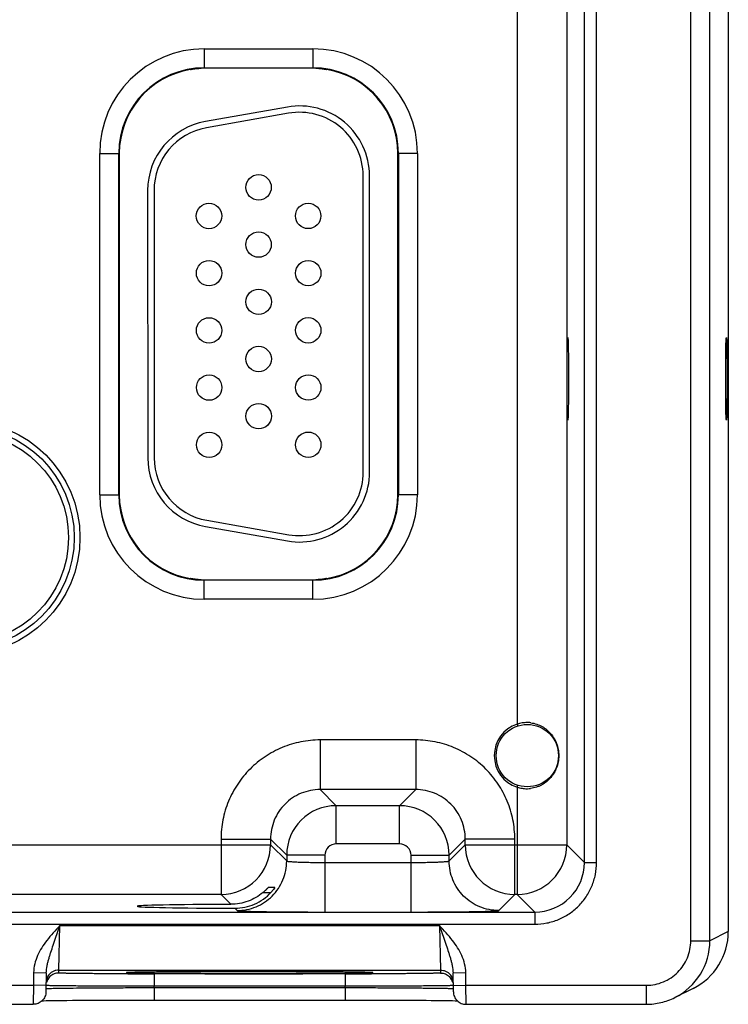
# Model space of a CAD drawing. Header units: inches. Extents: x 0 to 34, y 0 to 22.
# Tile 38 of 51: x 16.9 to 18, y 12.5 to 14.1. Entities that reach past the tile are written whole.
import ezdxf

# ---------------------------------------------------------------- set-up
doc = ezdxf.new("R2010")
doc.units = ezdxf.units.IN
doc.header["$LTSCALE"] = 1.87
doc.header["$MEASUREMENT"] = 0
doc.layers.get('0').update_dxf_attribs({"linetype": 'CONTINUOUS'})

msp = doc.modelspace()

# ---------------------------------------------------------------- linework, layer by layer
at = {"color": 7, "linetype": 'CONTINUOUS'}
for p, q in [((17.9353, 12.6028), (17.9353, 15.8713)), ((17.9653, 12.6028), (17.9653, 15.8713)), ((17.768, 12.7259), (17.768, 15.7482)), ((17.787, 12.7259), (17.787, 15.7482)), ((17.7402, 15.7204), (17.7402, 12.7537)), ((17.6622, 15.5305), (17.6622, 12.9436)), ((17.9943, 14.8288), (17.9943, 12.6173)), ((17.1698, 14.006), (17.3408, 14.006)), ((17.1698, 14.006), (17.1698, 13.9755)), ((17.3408, 14.006), (17.3408, 13.9755)), ((17.1487, 13.9736), (17.1483, 13.9734)), ((17.1483, 13.9734), (17.1483, 13.9734)), ((17.149, 13.9736), (17.1487, 13.9736)), ((17.1497, 13.9738), (17.149, 13.9736)), ((17.1549, 13.9746), (17.1563, 13.9748)), ((17.1698, 13.9755), (17.1652, 13.9754)), ((17.1698, 13.976), (17.3408, 13.976)), ((17.3408, 13.9755), (17.1698, 13.9755)), ((17.3455, 13.9754), (17.3408, 13.9755)), ((17.3607, 13.9738), (17.3611, 13.9737)), ((17.3619, 13.9736), (17.361, 13.9738)), ((17.3623, 13.9734), (17.3619, 13.9736)), ((17.3624, 13.9734), (17.3623, 13.9734)), ((17.3624, 13.9734), (17.3624, 13.9734)), ((17.3006, 13.9144), (17.1716, 13.8916)), ((17.3023, 13.9045), (17.1734, 13.8817)), ((17.0053, 13.8415), (17.0362, 13.8415)), ((17.0053, 13.3045), (17.0053, 13.8415)), ((17.0353, 13.3045), (17.0353, 13.8415)), ((17.0362, 13.8415), (17.0362, 13.3045)), ((17.5053, 13.8415), (17.4744, 13.8415)), ((17.4744, 13.3045), (17.4744, 13.8415)), ((17.4753, 13.8415), (17.4753, 13.3045)), ((17.5053, 13.8415), (17.5053, 13.3045)), ((17.42, 13.3401), (17.4198, 13.8061)), ((17.43, 13.3401), (17.4298, 13.8061)), ((17.0808, 13.7832), (17.081, 13.3627)), ((17.0908, 13.7832), (17.091, 13.3627)), ((17.0053, 13.3045), (17.0362, 13.3045)), ((17.5053, 13.3045), (17.4744, 13.3045)), ((17.1737, 13.2642), (17.3027, 13.2416)), ((17.172, 13.2544), (17.301, 13.2317)), ((17.1483, 13.1727), (17.1483, 13.1727)), ((17.1483, 13.1727), (17.1483, 13.1727)), ((17.1483, 13.1727), (17.1487, 13.1725)), ((17.1487, 13.1725), (17.1496, 13.1723)), ((17.1499, 13.1723), (17.1495, 13.1724)), ((17.1652, 13.1707), (17.1698, 13.1706)), ((17.1698, 13.1706), (17.3408, 13.1706)), ((17.1698, 13.1401), (17.1698, 13.1706)), ((17.3408, 13.1701), (17.1698, 13.1701)), ((17.3408, 13.1706), (17.3455, 13.1707)), ((17.3408, 13.1401), (17.3408, 13.1706)), ((17.3557, 13.1715), (17.3543, 13.1713)), ((17.3609, 13.1723), (17.3616, 13.1725)), ((17.3616, 13.1725), (17.3619, 13.1725)), ((17.3619, 13.1725), (17.3623, 13.1727)), ((17.3623, 13.1727), (17.3624, 13.1727)), ((17.3408, 13.1401), (17.1698, 13.1401)), ((17.6622, 12.9436), (17.6631, 12.9407)), ((17.5025, 12.9187), (17.3522, 12.9187)), ((17.3522, 12.9187), (17.3522, 12.8407)), ((17.5025, 12.9187), (17.5025, 12.8407)), ((17.6622, 12.8445), (17.6631, 12.8474)), ((17.6622, 12.8445), (17.6622, 12.7537)), ((17.5025, 12.8407), (17.3522, 12.8407)), ((17.3522, 12.8407), (17.3775, 12.8153)), ((17.5025, 12.8407), (17.4771, 12.8153)), ((17.4771, 12.8153), (17.3775, 12.8153)), ((17.3775, 12.7553), (17.3775, 12.8153)), ((17.4771, 12.7553), (17.4771, 12.8153)), ((16.6505, 12.7537), (17.2742, 12.7537)), ((17.1962, 12.7627), (17.2742, 12.7627)), ((17.1962, 12.7627), (17.1962, 12.6757)), ((17.2742, 12.7627), (17.2995, 12.7373)), ((17.2742, 12.7627), (17.2742, 12.7537)), ((17.2742, 12.7537), (17.2995, 12.7283)), ((17.4771, 12.7553), (17.3775, 12.7553)), ((17.5805, 12.7627), (17.5551, 12.7373)), ((17.5551, 12.7283), (17.5805, 12.7537)), ((17.6584, 12.7627), (17.5805, 12.7627)), ((17.5805, 12.7537), (17.5805, 12.7627)), ((17.5805, 12.7537), (17.7402, 12.7537)), ((17.6584, 12.6757), (17.6584, 12.7627)), ((17.6622, 12.7537), (17.6622, 12.6757)), ((17.7402, 12.7537), (17.768, 12.7259)), ((17.3595, 12.7373), (17.2995, 12.7373)), ((17.2995, 12.7373), (17.2995, 12.7283)), ((17.3595, 12.7373), (17.3595, 12.648)), ((17.4951, 12.7373), (17.5551, 12.7373)), ((17.4951, 12.7259), (17.4951, 12.7373)), ((17.5551, 12.7283), (17.5551, 12.7373)), ((17.3595, 12.7259), (17.4951, 12.7259)), ((17.4951, 12.648), (17.4951, 12.7259)), ((17.768, 12.7259), (17.787, 12.7259)), ((17.2809, 12.6865), (17.2706, 12.6865)), ((17.2809, 12.6865), (17.2789, 12.6835)), ((17.1962, 12.6757), (16.7284, 12.6757)), ((17.1962, 12.6757), (17.2118, 12.6601)), ((17.2623, 12.6787), (17.2748, 12.6787)), ((17.2789, 12.6835), (17.2748, 12.6787)), ((17.6331, 12.6503), (17.6584, 12.6757)), ((17.6622, 12.6757), (17.6584, 12.6757)), ((17.6622, 12.6757), (17.69, 12.6479)), ((10.2997, 12.6479), (17.69, 12.6479)), ((17.2179, 12.654), (17.2215, 12.6503)), ((17.3595, 12.648), (17.4951, 12.648)), ((17.69, 12.6479), (17.69, 12.6289)), ((10.2997, 12.6289), (17.69, 12.6289)), ((16.9321, 12.5957), (16.9426, 12.6267)), ((16.9411, 12.5567), (16.9426, 12.6267)), ((16.9426, 12.6267), (17.54, 12.6267)), ((17.54, 12.6267), (17.5415, 12.5567)), ((17.54, 12.6267), (17.5505, 12.5957)), ((17.9943, 12.6173), (17.9653, 12.6028)), ((17.9353, 12.6028), (17.9653, 12.6028)), ((16.9013, 12.5526), (16.901, 12.5328)), ((16.9013, 12.5526), (16.9213, 12.5522)), ((16.9213, 12.5522), (16.9208, 12.5225)), ((16.941, 12.552), (16.9411, 12.5567)), ((16.9411, 12.5567), (17.5415, 12.5567)), ((17.0576, 12.5531), (17.0509, 12.5529)), ((17.0521, 12.5529), (17.0537, 12.553)), ((17.0537, 12.553), (17.0558, 12.553)), ((17.0558, 12.553), (17.0584, 12.5531)), ((17.0584, 12.5531), (17.0615, 12.5532)), ((17.0615, 12.5532), (17.0651, 12.5533)), ((17.0651, 12.5533), (17.0692, 12.5533)), ((17.0692, 12.5533), (17.0739, 12.5534)), ((17.0739, 12.5534), (17.0791, 12.5535)), ((17.0791, 12.5535), (17.085, 12.5536)), ((17.085, 12.5536), (17.0914, 12.5536)), ((17.3917, 12.5507), (17.0909, 12.5507)), ((17.0909, 12.5507), (17.0909, 12.5311)), ((17.0914, 12.5536), (17.0985, 12.5537)), ((17.0985, 12.5537), (17.1061, 12.5538)), ((17.1061, 12.5538), (17.1144, 12.5538)), ((17.1144, 12.5538), (17.1233, 12.5539)), ((17.1233, 12.5539), (17.1328, 12.554)), ((17.1328, 12.554), (17.1428, 12.554)), ((17.1428, 12.554), (17.1535, 12.5541)), ((17.1535, 12.5541), (17.1647, 12.5541)), ((17.1647, 12.5541), (17.1764, 12.5542)), ((17.1764, 12.5542), (17.1886, 12.5542)), ((17.1886, 12.5542), (17.2012, 12.5542)), ((17.2012, 12.5542), (17.2142, 12.5542)), ((17.2142, 12.5542), (17.2275, 12.5543)), ((17.2275, 12.5543), (17.2422, 12.5543)), ((17.2413, 12.5543), (17.24, 12.5543)), ((17.2442, 12.5543), (17.2413, 12.5543)), ((17.2422, 12.5543), (17.2492, 12.5543)), ((17.2492, 12.5543), (17.263, 12.5542)), ((17.263, 12.5542), (17.2765, 12.5542)), ((17.2765, 12.5542), (17.2896, 12.5542)), ((17.2896, 12.5542), (17.3023, 12.5542)), ((17.3023, 12.5542), (17.3145, 12.5541)), ((17.3145, 12.5541), (17.3262, 12.5541)), ((17.3262, 12.5541), (17.3373, 12.554)), ((17.3373, 12.554), (17.3478, 12.554)), ((17.3478, 12.554), (17.3577, 12.5539)), ((17.3577, 12.5539), (17.367, 12.5539)), ((17.367, 12.5539), (17.3756, 12.5538)), ((17.3756, 12.5538), (17.3835, 12.5537)), ((17.3835, 12.5537), (17.3908, 12.5536)), ((17.3908, 12.5536), (17.3974, 12.5536)), ((17.3917, 12.5507), (17.3917, 12.5311)), ((17.3974, 12.5536), (17.4034, 12.5535)), ((17.4034, 12.5535), (17.4088, 12.5534)), ((17.4088, 12.5534), (17.4136, 12.5533)), ((17.4136, 12.5533), (17.4178, 12.5533)), ((17.4178, 12.5533), (17.4214, 12.5532)), ((17.4214, 12.5532), (17.4246, 12.5531)), ((17.4246, 12.5531), (17.4272, 12.553)), ((17.4316, 12.5529), (17.4252, 12.5531)), ((17.5415, 12.5567), (17.5416, 12.552)), ((17.5613, 12.5522), (17.5813, 12.5526)), ((17.5618, 12.5225), (17.5613, 12.5522)), ((17.5816, 12.5328), (17.5813, 12.5526)), ((16.6516, 12.5328), (16.901, 12.5328)), ((16.901, 12.5328), (16.9008, 12.5028)), ((16.921, 12.5325), (16.901, 12.5328)), ((17.5616, 12.5325), (17.5816, 12.5328)), ((17.5816, 12.5328), (17.8653, 12.5328)), ((17.5818, 12.5028), (17.5816, 12.5328)), ((17.8653, 12.5328), (17.8653, 12.5028)), ((16.9209, 12.5275), (16.9226, 12.5277)), ((17.3917, 12.5311), (17.0909, 12.5311)), ((17.0909, 12.5291), (17.0909, 12.5311)), ((17.0909, 12.5291), (17.3917, 12.5291)), ((17.0909, 12.5291), (17.0909, 12.5095)), ((17.3917, 12.5291), (17.3917, 12.5311)), ((17.3917, 12.5291), (17.3917, 12.5095)), ((17.5615, 12.5276), (17.5617, 12.5275)), ((17.939, 12.5279), (17.9101, 12.5134)), ((16.6518, 12.5028), (16.9008, 12.5028)), ((16.9144, 12.5084), (16.917, 12.5085)), ((16.917, 12.5085), (16.9213, 12.5086)), ((16.9213, 12.5086), (16.9262, 12.5087)), ((16.9262, 12.5087), (16.9318, 12.5087)), ((16.9318, 12.5087), (16.9382, 12.5088)), ((16.9382, 12.5088), (16.9455, 12.5089)), ((16.9455, 12.5089), (16.9536, 12.509)), ((16.9536, 12.509), (16.9626, 12.5091)), ((16.9626, 12.5091), (16.9725, 12.5091)), ((16.9725, 12.5091), (16.9832, 12.5092)), ((16.9832, 12.5092), (16.9949, 12.5093)), ((16.9949, 12.5093), (17.0074, 12.5093)), ((17.0074, 12.5093), (17.0207, 12.5094)), ((17.0207, 12.5094), (17.0348, 12.5094)), ((17.0348, 12.5094), (17.0495, 12.5095)), ((17.0495, 12.5095), (17.0649, 12.5095)), ((17.0649, 12.5095), (17.0809, 12.5095)), ((17.0809, 12.5095), (17.0909, 12.5095)), ((17.0909, 12.5095), (17.3981, 12.5095)), ((17.3981, 12.5095), (17.4112, 12.5095)), ((17.4112, 12.5095), (17.4239, 12.5095)), ((17.4239, 12.5095), (17.4363, 12.5094)), ((17.4363, 12.5094), (17.4483, 12.5094)), ((17.4483, 12.5094), (17.4599, 12.5094)), ((17.4599, 12.5094), (17.4711, 12.5093)), ((17.4711, 12.5093), (17.4817, 12.5093)), ((17.4817, 12.5093), (17.4919, 12.5092)), ((17.4919, 12.5092), (17.5015, 12.5092)), ((17.5015, 12.5092), (17.5105, 12.5091)), ((17.5105, 12.5091), (17.519, 12.5091)), ((17.519, 12.5091), (17.5269, 12.509)), ((17.5269, 12.509), (17.5343, 12.5089)), ((17.5443, 12.5088), (17.5502, 12.5087)), ((17.5502, 12.5087), (17.5555, 12.5087)), ((17.5555, 12.5087), (17.5603, 12.5086)), ((17.5603, 12.5086), (17.5646, 12.5085)), ((17.5646, 12.5085), (17.5682, 12.5084)), ((17.5818, 12.5028), (17.8653, 12.5028))]:
    msp.add_line(p, q, dxfattribs=at)
for points in [[(17.1494, 13.9737), (17.1494, 13.9737), (17.1497, 13.9738), (17.1502, 13.9739), (17.1508, 13.974), (17.1516, 13.9741)], [(17.1516, 13.9741), (17.1525, 13.9743), (17.1536, 13.9744), (17.1549, 13.9746)], [(17.1563, 13.9748), (17.1579, 13.9749), (17.1596, 13.9751)], [(17.1596, 13.9751), (17.1614, 13.9752), (17.1633, 13.9753), (17.1652, 13.9754)], [(17.3455, 13.9754), (17.3462, 13.9754), (17.3483, 13.9753), (17.3502, 13.9751), (17.352, 13.975), (17.3537, 13.9748), (17.3552, 13.9747)], [(17.3552, 13.9747), (17.3565, 13.9745), (17.3577, 13.9743), (17.3587, 13.9742), (17.3596, 13.974), (17.3602, 13.9739), (17.3607, 13.9738)], [(17.1554, 13.1714), (17.1541, 13.1716), (17.1529, 13.1718), (17.1519, 13.1719), (17.1511, 13.1721), (17.1504, 13.1722), (17.1499, 13.1723)], [(17.1652, 13.1707), (17.1644, 13.1707), (17.1623, 13.1708), (17.1604, 13.171), (17.1586, 13.1711), (17.1569, 13.1713), (17.1554, 13.1714)], [(17.351, 13.171), (17.3492, 13.1709), (17.3473, 13.1708), (17.3455, 13.1707)], [(17.3543, 13.1713), (17.3527, 13.1712), (17.351, 13.171)], [(17.359, 13.172), (17.3581, 13.1718), (17.357, 13.1717), (17.3557, 13.1715)], [(17.3612, 13.1724), (17.3612, 13.1724), (17.3609, 13.1723), (17.3605, 13.1722), (17.3598, 13.1721), (17.359, 13.172)], [(17.0498, 12.5528), (17.0498, 12.5528), (17.0499, 12.5528), (17.0501, 12.5528), (17.0504, 12.5528), (17.0509, 12.5529), (17.0514, 12.5529), (17.0521, 12.5529)], [(17.4272, 12.553), (17.4293, 12.553), (17.4302, 12.5529), (17.431, 12.5529), (17.4316, 12.5529), (17.4321, 12.5528), (17.4325, 12.5528), (17.4327, 12.5528), (17.4327, 12.5528)], [(17.5343, 12.5089), (17.5411, 12.5089), (17.5443, 12.5088)]]:
    msp.add_lwpolyline(points, dxfattribs=at)
for centre, radius in [((17.2553, 13.788), 0.02), ((17.1773, 13.743), 0.02), ((17.3333, 13.7431), 0.02), ((17.2553, 13.698), 0.02), ((17.1774, 13.653), 0.02), ((17.3334, 13.6531), 0.02), ((17.2554, 13.608), 0.02), ((17.1774, 13.563), 0.02), ((17.3334, 13.5631), 0.02), ((17.2554, 13.518), 0.02), ((17.1775, 13.473), 0.02), ((17.3335, 13.4731), 0.02), ((17.2555, 13.428), 0.02), ((16.7903, 13.237), 0.184), ((16.7903, 13.237), 0.175), ((16.7903, 13.237), 0.166), ((17.1775, 13.383), 0.02), ((17.3335, 13.3831), 0.02), ((17.6781, 12.894), 0.049)]:
    msp.add_circle(centre, radius, dxfattribs=at)
for centre, radius, start, end in [((17.1698, 13.8415), 0.1645, 90, 180), ((17.3408, 13.8415), 0.1645, 0, 90), ((17.1698, 13.8415), 0.1345, 90, 180), ((17.1698, 13.8415), 0.1336, 99.2807, 180), ((17.1468, 13.9822), 0.00897, 279.2809, 286.6865), ((17.1589, 13.9267), 0.048, 100.4911, 101.0418), ((17.1614, 13.9129), 0.062, 99.8791, 100.4773), ((17.163, 13.9039), 0.0712, 99.6251, 99.8828), ((17.1656, 13.8884), 0.0869, 98.1646, 99.5778), ((17.167, 13.8786), 0.0967, 97.8713, 98.1766), ((17.1682, 13.8692), 0.1063, 96.0408, 97.8468), ((17.169, 13.8615), 0.1139, 94.1952, 96.0331), ((17.169, 13.8618), 0.1136, 93.9556, 94.1958), ((17.1692, 13.8591), 0.1164, 91.9867, 93.9552), ((17.1698, 13.8415), 0.1339, 90, 91.9876), ((17.3408, 13.8415), 0.1345, 0, 90), ((17.3408, 13.8415), 0.1339, 88.0124, 90), ((17.3414, 13.8587), 0.1168, 86.1216, 88.0101), ((17.3416, 13.8617), 0.1138, 85.8319, 86.1195), ((17.3417, 13.8623), 0.1131, 83.9619, 85.8387), ((17.3426, 13.8708), 0.1047, 82.1616, 83.9748), ((17.3437, 13.8791), 0.0963, 81.8207, 82.1535), ((17.3457, 13.8924), 0.0828, 80.3436, 81.8675), ((17.3493, 13.9133), 0.0615, 79.5053, 80.356), ((17.3523, 13.9296), 0.045, 78.876, 79.5152), ((17.3638, 13.9823), 0.00897, 253.2123, 260.738), ((17.3408, 13.8415), 0.1336, 0, 80.7193), ((17.3198, 13.8061), 0.11, 0.0337, 100.0337), ((17.3198, 13.8061), 0.1, 0.0337, 100.0337), ((17.1908, 13.7832), 0.11, 100.0337, 180.0337), ((17.1908, 13.7832), 0.1, 100.0337, 180.0337), ((17.191, 13.3627), 0.11, 180.0337, 260.0337), ((17.191, 13.3627), 0.1, 180.0337, 260.0337), ((17.32, 13.3401), 0.11, 260.0337, 0.0337), ((17.32, 13.3401), 0.1, 260.0337, 0.0337), ((17.1698, 13.3045), 0.1645, 180, 270), ((17.1698, 13.3045), 0.1345, 180, 270), ((17.1698, 13.3045), 0.1336, 180, 260.7193), ((17.3408, 13.3045), 0.1645, 270, 360), ((17.3408, 13.3045), 0.1345, 270, 360), ((17.3408, 13.3045), 0.1336, 279.2807, 360), ((17.1469, 13.1638), 0.00897, 73.2123, 80.738), ((17.1583, 13.2165), 0.045, 258.876, 259.5152), ((17.1614, 13.2328), 0.0615, 259.5053, 260.356), ((17.1649, 13.2537), 0.0828, 260.3436, 261.8675), ((17.1669, 13.267), 0.0963, 261.8207, 262.1535), ((17.168, 13.2753), 0.1047, 262.1616, 263.9748), ((17.169, 13.2838), 0.1131, 263.9619, 265.8387), ((17.169, 13.2844), 0.1138, 265.8319, 266.1195), ((17.1692, 13.2874), 0.1168, 266.1216, 268.0101), ((17.1698, 13.3045), 0.1339, 268.0124, 270), ((17.3408, 13.3045), 0.1339, 270, 271.9876), ((17.3414, 13.287), 0.1164, 271.9867, 273.9552), ((17.3416, 13.2842), 0.1136, 273.9556, 274.1958), ((17.3416, 13.2846), 0.1139, 274.1952, 276.0331), ((17.3424, 13.2769), 0.1063, 276.0408, 277.8468), ((17.3436, 13.2675), 0.0967, 277.8713, 278.1766), ((17.3451, 13.2577), 0.0869, 278.1646, 279.5778), ((17.3476, 13.2422), 0.0712, 279.6251, 279.8828), ((17.3492, 13.2332), 0.062, 279.8791, 280.4773), ((17.3517, 13.2194), 0.048, 280.4911, 281.0418), ((17.3638, 13.1639), 0.00897, 99.2809, 106.6865), ((17.6781, 12.894), 0.052, 107.7952, 252.2104), ((17.6775, 12.8975), 0.0485, 99.1967, 108.4385), ((17.6775, 12.8977), 0.0483, 90.0106, 99.1903), ((17.6775, 12.8978), 0.0482, 86.5608, 89.9996), ((17.6775, 12.8978), 0.0483, 82.8294, 86.5605), ((17.6775, 12.8906), 0.0485, 251.5651, 260.7915), ((17.6775, 12.8902), 0.0482, 260.7848, 270.0029), ((17.6775, 12.8902), 0.0482, 270.0002, 270.8057), ((17.6775, 12.8903), 0.0483, 270.8064, 276.9566), ((17.3775, 12.7373), 0.078, 90.0156, 179.9844), ((17.4771, 12.7373), 0.078, 0.0156, 89.9844), ((17.1961, 12.7537), 0.078, 270.0209, 359.9791), ((17.3775, 12.7373), 0.018, 89.997, 180.0031), ((17.4771, 12.7373), 0.018, 359.997, 90.0031), ((17.6585, 12.7537), 0.078, 180.0209, 269.9791), ((17.6621, 12.7537), 0.078, 270.0209, 359.9791), ((17.69, 12.7259), 0.078, 269.9898, 0.0106), ((17.8943, 12.6173), 0.1, 296.5598, 359.9887), ((17.8653, 12.6028), 0.1, 296.562, 0.0014), ((16.9411, 12.5367), 0.02, 143.3984, 178.9999), ((17.0908, 29.3144), 16.7636, 269.85961, 270.00038), ((17.3922, 28.9782), 16.4275, 269.99817, 270.14165), ((17.5415, 12.5367), 0.02, 1.0001, 36.6012), ((16.941, 12.532), 0.02, 134.0835, 165.5951), ((17.5416, 12.532), 0.02, 14.5364, 45.9248)]:
    msp.add_arc(centre, radius, start, end, dxfattribs=at)
for centre in [(17.7418, 13.487), (17.9913, 13.487)]:
    msp.add_ellipse(centre, major_axis=(0, 0.065), ratio=0.017455, dxfattribs=at)
msp.add_ellipse((17.2413, 12.657), major_axis=(0.1771, 0), ratio=0.017455, start_param=1.73829, end_param=4.579802, dxfattribs=at)
for points, knots in [([(17.6835, 12.9457), (17.6867, 12.9453), (17.6929, 12.9438), (17.7014, 12.94), (17.7089, 12.9349), (17.7152, 12.9286), (17.7204, 12.9214), (17.7244, 12.9131), (17.727, 12.9039), (17.7277, 12.8956), (17.7274, 12.8889), (17.7265, 12.8824), (17.7243, 12.8748), (17.7203, 12.8665), (17.7151, 12.8593), (17.7087, 12.8531), (17.7025, 12.8488), (17.6971, 12.8461), (17.6912, 12.8438), (17.6865, 12.8428), (17.6833, 12.8424)], [0, 0, 0, 0, 0.064944, 0.12743, 0.187871, 0.247144, 0.306479, 0.367477, 0.431901, 0.499956, 0.53432, 0.568038, 0.632383, 0.693335, 0.752656, 0.811941, 0.872412, 0.903415, 0.935012, 1, 1, 1, 1]), ([(17.3522, 12.9187), (17.342, 12.9187), (17.3215, 12.9167), (17.2921, 12.9077), (17.2649, 12.8932), (17.2411, 12.8737), (17.2216, 12.8499), (17.2071, 12.8228), (17.1982, 12.7933), (17.1962, 12.7729), (17.1962, 12.7627)], [0, 0, 0, 0, 0.124999, 0.249996, 0.375, 0.5, 0.624999, 0.750004, 0.875, 1, 1, 1, 1]), ([(17.6584, 12.7627), (17.6584, 12.7729), (17.6564, 12.7933), (17.6475, 12.8228), (17.633, 12.8499), (17.6135, 12.8737), (17.5897, 12.8932), (17.5625, 12.9077), (17.5331, 12.9167), (17.5127, 12.9187), (17.5025, 12.9187)], [0, 0, 0, 0, 0.124999, 0.249996, 0.375, 0.5, 0.624999, 0.750004, 0.875, 1, 1, 1, 1]), ([(17.3522, 12.8407), (17.3471, 12.8407), (17.3368, 12.8397), (17.3221, 12.8352), (17.3085, 12.828), (17.2966, 12.8182), (17.2869, 12.8063), (17.2796, 12.7927), (17.2752, 12.778), (17.2742, 12.7678), (17.2742, 12.7627)], [0, 0, 0, 0, 0.124991, 0.249986, 0.374994, 0.5, 0.625006, 0.750014, 0.875008, 1, 1, 1, 1]), ([(17.5805, 12.7627), (17.5805, 12.7678), (17.5795, 12.778), (17.575, 12.7927), (17.5677, 12.8063), (17.558, 12.8182), (17.5461, 12.828), (17.5325, 12.8352), (17.5178, 12.8397), (17.5076, 12.8407), (17.5025, 12.8407)], [0, 0, 0, 0, 0.124991, 0.249986, 0.374994, 0.5, 0.625006, 0.750014, 0.875008, 1, 1, 1, 1]), ([(17.2215, 12.6503), (17.2266, 12.6503), (17.2369, 12.6513), (17.2516, 12.6558), (17.2651, 12.6631), (17.277, 12.6728), (17.2868, 12.6847), (17.2941, 12.6983), (17.2985, 12.713), (17.2995, 12.7232), (17.2995, 12.7283)], [0, 0, 0, 0, 0.12498, 0.249997, 0.374992, 0.5, 0.625008, 0.750003, 0.87502, 1, 1, 1, 1]), ([(17.2995, 12.7283), (17.2996, 12.7283), (17.2997, 12.7282), (17.3, 12.7281), (17.3004, 12.7279), (17.3009, 12.7278), (17.3016, 12.7277), (17.3028, 12.7276), (17.3046, 12.7274), (17.3071, 12.7272), (17.3102, 12.727), (17.3137, 12.7268), (17.3176, 12.7266), (17.3219, 12.7265), (17.3266, 12.7263), (17.3316, 12.7262), (17.3388, 12.7261), (17.3481, 12.726), (17.3557, 12.7259), (17.3595, 12.7259)], [0, 0, 0, 0, 0.0028, 0.007574, 0.01454, 0.023754, 0.035221, 0.048925, 0.082952, 0.125555, 0.176356, 0.234882, 0.300599, 0.372887, 0.451078, 0.534436, 0.622179, 0.807467, 1, 1, 1, 1]), ([(17.4951, 12.7259), (17.499, 12.7259), (17.5065, 12.726), (17.5159, 12.7261), (17.523, 12.7262), (17.528, 12.7263), (17.5327, 12.7265), (17.537, 12.7266), (17.541, 12.7268), (17.5445, 12.727), (17.5475, 12.7272), (17.5501, 12.7274), (17.5519, 12.7276), (17.553, 12.7277), (17.5537, 12.7278), (17.5543, 12.7279), (17.5547, 12.7281), (17.5549, 12.7282), (17.5551, 12.7283), (17.5551, 12.7283)], [0, 0, 0, 0, 0.192533, 0.377821, 0.465564, 0.548922, 0.627113, 0.699401, 0.765118, 0.823645, 0.874445, 0.917048, 0.951075, 0.964779, 0.976246, 0.98546, 0.992426, 0.9972, 1, 1, 1, 1]), ([(17.6331, 12.6503), (17.628, 12.6503), (17.6178, 12.6513), (17.603, 12.6558), (17.5895, 12.6631), (17.5776, 12.6728), (17.5678, 12.6847), (17.5606, 12.6983), (17.5561, 12.713), (17.5551, 12.7232), (17.5551, 12.7283)], [0, 0, 0, 0, 0.12498, 0.249997, 0.374992, 0.5, 0.625008, 0.750003, 0.87502, 1, 1, 1, 1]), ([(17.69, 12.6289), (17.6963, 12.6289), (17.709, 12.6301), (17.7274, 12.6357), (17.7442, 12.6447), (17.759, 12.6568), (17.7712, 12.6716), (17.7802, 12.6885), (17.7857, 12.7068), (17.787, 12.7195), (17.787, 12.7259)], [0, 0, 0, 0, 0.124999, 0.249996, 0.375, 0.5, 0.625, 0.750005, 0.875001, 1, 1, 1, 1]), ([(17.2623, 12.6787), (17.2628, 12.6791), (17.2638, 12.68), (17.2652, 12.6812), (17.2663, 12.6823), (17.2672, 12.6831), (17.2678, 12.6837), (17.2683, 12.6843), (17.2688, 12.6848), (17.2693, 12.6853), (17.2697, 12.6857), (17.27, 12.686), (17.2702, 12.6862), (17.2703, 12.6863), (17.2704, 12.6864), (17.2705, 12.6865), (17.2706, 12.6865), (17.2706, 12.6865), (17.2706, 12.6865)], [0, 0, 0, 0, 0.172573, 0.340994, 0.502005, 0.578494, 0.651599, 0.720597, 0.784598, 0.842697, 0.893771, 0.93644, 0.954186, 0.969307, 0.981618, 0.99094, 0.997103, 1, 1, 1, 1]), ([(17.2623, 12.6787), (17.2588, 12.6757), (17.2513, 12.6704), (17.2388, 12.6645), (17.2255, 12.6609), (17.2163, 12.6601), (17.2118, 12.6601)], [0, 0, 0, 0, 0.249994, 0.500705, 0.751219, 1, 1, 1, 1]), ([(17.2179, 12.654), (17.2232, 12.654), (17.2339, 12.655), (17.2492, 12.6599), (17.2631, 12.6678), (17.2712, 12.6748), (17.2748, 12.6787)], [0, 0, 0, 0, 0.250018, 0.500947, 0.751092, 1, 1, 1, 1]), ([(17.2215, 12.6503), (17.2216, 12.6503), (17.2217, 12.6503), (17.2218, 12.6502), (17.2221, 12.6501), (17.2225, 12.6501), (17.2229, 12.65), (17.2236, 12.6499), (17.2247, 12.6498), (17.2263, 12.6497), (17.2281, 12.6496), (17.2303, 12.6495), (17.2328, 12.6494), (17.2356, 12.6493), (17.2399, 12.6492), (17.246, 12.649), (17.254, 12.6488), (17.2631, 12.6486), (17.2731, 12.6485), (17.2838, 12.6483), (17.2953, 12.6482), (17.3074, 12.6481), (17.32, 12.6481), (17.3374, 12.648), (17.3506, 12.648), (17.3595, 12.648)], [0, 0, 0, 0, 0.000832, 0.002205, 0.004145, 0.006661, 0.009754, 0.013425, 0.0225, 0.03387, 0.047507, 0.063382, 0.081464, 0.101706, 0.124059, 0.174898, 0.2335, 0.29932, 0.371733, 0.450065, 0.533577, 0.621484, 0.712945, 0.807114, 1, 1, 1, 1]), ([(17.4951, 12.648), (17.504, 12.648), (17.5172, 12.648), (17.5346, 12.6481), (17.5472, 12.6481), (17.5593, 12.6482), (17.5708, 12.6483), (17.5816, 12.6485), (17.5915, 12.6486), (17.6006, 12.6488), (17.6086, 12.649), (17.6147, 12.6492), (17.619, 12.6493), (17.6218, 12.6494), (17.6243, 12.6495), (17.6265, 12.6496), (17.6283, 12.6497), (17.6299, 12.6498), (17.631, 12.6499), (17.6317, 12.65), (17.6322, 12.6501), (17.6325, 12.6501), (17.6328, 12.6502), (17.6329, 12.6503), (17.633, 12.6503), (17.6331, 12.6503)], [0, 0, 0, 0, 0.192886, 0.287055, 0.378516, 0.466423, 0.549935, 0.628267, 0.70068, 0.7665, 0.825102, 0.875941, 0.898294, 0.918536, 0.936618, 0.952493, 0.96613, 0.9775, 0.986575, 0.990246, 0.993339, 0.995855, 0.997795, 0.999168, 1, 1, 1, 1]), ([(16.9426, 12.6267), (16.9391, 12.6229), (16.9321, 12.6153), (16.9254, 12.6074), (16.9222, 12.6033)], [0, 0, 0, 0, 0.5, 1, 1, 1, 1]), ([(17.5604, 12.6033), (17.5572, 12.6074), (17.5505, 12.6153), (17.5435, 12.6229), (17.54, 12.6267)], [0, 0, 0, 0, 0.49998, 1, 1, 1, 1]), ([(16.9222, 12.6033), (16.9194, 12.5996), (16.914, 12.592), (16.9074, 12.5797), (16.9027, 12.5665), (16.9014, 12.5572), (16.9013, 12.5526)], [0, 0, 0, 0, 0.250046, 0.500097, 0.750079, 1, 1, 1, 1]), ([(16.9213, 12.5522), (16.9214, 12.5559), (16.9221, 12.5615), (16.9237, 12.5687), (16.9252, 12.5741), (16.9268, 12.5795), (16.9291, 12.5867), (16.9309, 12.5921), (16.9321, 12.5957)], [0, 0, 0, 0, 0.248242, 0.372, 0.495964, 0.620489, 0.745898, 1, 1, 1, 1]), ([(17.5505, 12.5957), (17.5517, 12.5921), (17.5536, 12.5867), (17.5558, 12.5795), (17.5574, 12.5741), (17.5589, 12.5687), (17.5605, 12.5615), (17.5612, 12.5559), (17.5613, 12.5522)], [0, 0, 0, 0, 0.254102, 0.379513, 0.504038, 0.628001, 0.751758, 1, 1, 1, 1]), ([(17.5813, 12.5526), (17.5812, 12.5572), (17.5799, 12.5665), (17.5753, 12.5797), (17.5686, 12.592), (17.5632, 12.5996), (17.5604, 12.6033)], [0, 0, 0, 0, 0.249921, 0.499902, 0.749954, 1, 1, 1, 1]), ([(17.8653, 12.5328), (17.8699, 12.5328), (17.8791, 12.5337), (17.8923, 12.5377), (17.9045, 12.5442), (17.9152, 12.553), (17.9239, 12.5637), (17.9304, 12.5759), (17.9344, 12.5891), (17.9353, 12.5982), (17.9353, 12.6028)], [0, 0, 0, 0, 0.125003, 0.249998, 0.375, 0.5, 0.625, 0.750002, 0.874997, 1, 1, 1, 1]), ([(16.9411, 12.5567), (16.9395, 12.5567), (16.9364, 12.5563), (16.932, 12.5547), (16.9281, 12.5522), (16.9259, 12.5499), (16.925, 12.5486)], [0, 0, 0, 0, 0.249896, 0.50005, 0.749994, 1, 1, 1, 1]), ([(16.941, 12.552), (16.9397, 12.552), (16.9371, 12.5518), (16.9334, 12.5507), (16.93, 12.5489), (16.928, 12.5473), (16.9271, 12.5464)], [0, 0, 0, 0, 0.2498, 0.500054, 0.750021, 1, 1, 1, 1]), ([(17.0498, 12.5508), (17.0422, 12.5508), (17.0311, 12.5508), (17.0165, 12.5509), (17.0063, 12.5509), (16.9966, 12.551), (16.9875, 12.5511), (16.9791, 12.5512), (16.9715, 12.5512), (16.9646, 12.5513), (16.9594, 12.5514), (16.9556, 12.5515), (16.9531, 12.5515), (16.9509, 12.5516), (16.9488, 12.5516), (16.947, 12.5517), (16.9454, 12.5517), (16.9441, 12.5518), (16.9431, 12.5518), (16.9425, 12.5518), (16.9421, 12.5519), (16.9418, 12.5519), (16.9415, 12.5519), (16.9413, 12.5519), (16.9411, 12.552), (16.941, 12.552), (16.941, 12.552), (16.941, 12.552)], [0, 0, 0, 0, 0.208316, 0.307068, 0.401344, 0.490528, 0.574041, 0.651335, 0.721909, 0.7853, 0.8411, 0.866035, 0.888938, 0.909775, 0.928513, 0.945117, 0.959562, 0.971827, 0.981892, 0.986093, 0.989738, 0.992827, 0.995359, 0.997335, 0.998756, 0.999631, 1, 1, 1, 1]), ([(17.0509, 12.5529), (17.0505, 12.5529), (17.0498, 12.5528), (17.049, 12.5528), (17.0485, 12.5527), (17.0482, 12.5527), (17.048, 12.5527), (17.0479, 12.5527), (17.0478, 12.5526), (17.0477, 12.5526), (17.0476, 12.5526), (17.0476, 12.5526), (17.0476, 12.5526), (17.0476, 12.5525), (17.0477, 12.5525), (17.0477, 12.5525), (17.0478, 12.5525), (17.0479, 12.5525), (17.0481, 12.5524), (17.0483, 12.5524), (17.0487, 12.5524), (17.0491, 12.5524), (17.0497, 12.5523), (17.0501, 12.5523), (17.0504, 12.5523)], [0, 0, 0, 0, 0.227698, 0.318601, 0.394178, 0.454425, 0.478805, 0.499363, 0.516111, 0.529078, 0.53833, 0.544068, 0.547267, 0.551458, 0.558871, 0.56993, 0.584746, 0.603361, 0.625794, 0.652053, 0.716064, 0.795401, 0.890053, 1, 1, 1, 1]), ([(17.0504, 12.5523), (17.0516, 12.5522), (17.0544, 12.5521), (17.0595, 12.552), (17.0659, 12.5518), (17.077, 12.5517), (17.094, 12.5515), (17.1177, 12.5513), (17.1451, 12.5511), (17.1755, 12.551), (17.2079, 12.5509), (17.2301, 12.5509), (17.2413, 12.5509)], [0, 0, 0, 0, 0.018807, 0.04513, 0.078775, 0.11948, 0.220782, 0.34594, 0.491124, 0.651875, 0.823245, 1, 1, 1, 1]), ([(17.24, 12.5543), (17.2203, 12.5543), (17.1913, 12.5542), (17.1538, 12.5541), (17.1284, 12.5539), (17.1057, 12.5538), (17.0863, 12.5536), (17.0706, 12.5534), (17.0615, 12.5532), (17.0576, 12.5531)], [0, 0, 0, 0, 0.323995, 0.476, 0.616391, 0.741779, 0.849146, 0.935914, 1, 1, 1, 1]), ([(17.2413, 12.5509), (17.2611, 12.5509), (17.2902, 12.5509), (17.3279, 12.551), (17.3535, 12.5512), (17.3763, 12.5513), (17.3959, 12.5515), (17.4118, 12.5517), (17.421, 12.5519), (17.425, 12.552)], [0, 0, 0, 0, 0.323409, 0.475326, 0.615744, 0.741251, 0.848792, 0.935746, 1, 1, 1, 1]), ([(17.4252, 12.5531), (17.4214, 12.5532), (17.4123, 12.5534), (17.3968, 12.5536), (17.3775, 12.5538), (17.355, 12.5539), (17.3298, 12.5541), (17.2926, 12.5542), (17.2638, 12.5543), (17.2442, 12.5543)], [0, 0, 0, 0, 0.063863, 0.150435, 0.257646, 0.38293, 0.523286, 0.675365, 1, 1, 1, 1]), ([(17.425, 12.552), (17.4261, 12.5521), (17.4278, 12.5521), (17.4299, 12.5522), (17.4312, 12.5522), (17.4324, 12.5523), (17.4333, 12.5523), (17.434, 12.5524), (17.4345, 12.5524), (17.4348, 12.5525), (17.435, 12.5525), (17.435, 12.5525), (17.435, 12.5526), (17.435, 12.5526), (17.435, 12.5526), (17.435, 12.5526), (17.4349, 12.5526), (17.4349, 12.5526), (17.4348, 12.5526), (17.4347, 12.5527), (17.4344, 12.5527), (17.4342, 12.5527), (17.4339, 12.5527), (17.4334, 12.5528), (17.4326, 12.5528), (17.432, 12.5529), (17.4316, 12.5529)], [0, 0, 0, 0, 0.263361, 0.373928, 0.470273, 0.552286, 0.619872, 0.67299, 0.711627, 0.735812, 0.742562, 0.744667, 0.746036, 0.747035, 0.748375, 0.750442, 0.753343, 0.757115, 0.761774, 0.773781, 0.789396, 0.808628, 0.831481, 0.857954, 0.921755, 1, 1, 1, 1]), ([(17.5416, 12.552), (17.5416, 12.552), (17.5416, 12.552), (17.5415, 12.552), (17.5413, 12.5519), (17.5411, 12.5519), (17.5408, 12.5519), (17.5405, 12.5519), (17.5401, 12.5518), (17.5395, 12.5518), (17.5385, 12.5518), (17.5372, 12.5517), (17.5356, 12.5517), (17.5338, 12.5516), (17.5318, 12.5516), (17.5295, 12.5515), (17.527, 12.5515), (17.5232, 12.5514), (17.518, 12.5513), (17.5111, 12.5512), (17.5035, 12.5512), (17.4951, 12.5511), (17.486, 12.551), (17.4763, 12.5509), (17.4661, 12.5509), (17.4515, 12.5508), (17.4404, 12.5508), (17.4328, 12.5508)], [0, 0, 0, 0, 0.00037, 0.001244, 0.002666, 0.004642, 0.007174, 0.010262, 0.013907, 0.018109, 0.028174, 0.04044, 0.054886, 0.071491, 0.09023, 0.111068, 0.133973, 0.15891, 0.214712, 0.278106, 0.348683, 0.425979, 0.509493, 0.598676, 0.69295, 0.791698, 1, 1, 1, 1]), ([(17.5415, 12.5567), (17.5431, 12.5567), (17.5462, 12.5563), (17.5506, 12.5547), (17.5545, 12.5522), (17.5567, 12.5499), (17.5576, 12.5486)], [0, 0, 0, 0, 0.249896, 0.50005, 0.749994, 1, 1, 1, 1]), ([(17.5416, 12.552), (17.5429, 12.552), (17.5455, 12.5518), (17.5492, 12.5507), (17.5526, 12.5489), (17.5546, 12.5473), (17.5555, 12.5464)], [0, 0, 0, 0, 0.2498, 0.500054, 0.750021, 1, 1, 1, 1]), ([(17.0909, 12.5311), (17.0799, 12.5311), (17.0634, 12.5311), (17.0418, 12.5312), (17.0261, 12.5313), (17.0111, 12.5313), (16.9968, 12.5314), (16.9835, 12.5315), (16.9711, 12.5316), (16.96, 12.5317), (16.9514, 12.5318), (16.9453, 12.5318), (16.9412, 12.5319), (16.9374, 12.5319), (16.934, 12.532), (16.931, 12.532), (16.9284, 12.5321), (16.9265, 12.5321), (16.9251, 12.5322), (16.9243, 12.5322), (16.9235, 12.5322), (16.9229, 12.5322), (16.9223, 12.5323), (16.9218, 12.5323), (16.9215, 12.5323), (16.9213, 12.5323), (16.9212, 12.5323), (16.9211, 12.5323), (16.921, 12.5324), (16.921, 12.5324), (16.921, 12.5324), (16.921, 12.5324)], [0, 0, 0, 0, 0.195101, 0.290295, 0.382696, 0.471416, 0.555592, 0.634414, 0.707125, 0.773021, 0.831471, 0.857724, 0.881912, 0.903973, 0.923856, 0.941515, 0.956906, 0.96999, 0.975658, 0.98074, 0.985231, 0.989129, 0.99243, 0.995135, 0.997241, 0.99807, 0.99875, 0.999281, 0.999663, 0.999898, 1, 1, 1, 1]), ([(17.5616, 12.5324), (17.5616, 12.5324), (17.5616, 12.5324), (17.5616, 12.5324), (17.5615, 12.5323), (17.5614, 12.5323), (17.5613, 12.5323), (17.5611, 12.5323), (17.5608, 12.5323), (17.5603, 12.5323), (17.5598, 12.5322), (17.5591, 12.5322), (17.5583, 12.5322), (17.5575, 12.5322), (17.5561, 12.5321), (17.5542, 12.5321), (17.5516, 12.532), (17.5486, 12.532), (17.5452, 12.5319), (17.5414, 12.5319), (17.5373, 12.5318), (17.5312, 12.5318), (17.5226, 12.5317), (17.5115, 12.5316), (17.4992, 12.5315), (17.4858, 12.5314), (17.4715, 12.5313), (17.4565, 12.5313), (17.4409, 12.5312), (17.4192, 12.5311), (17.4027, 12.5311), (17.3917, 12.5311)], [0, 0, 0, 0, 0.000102, 0.000337, 0.00072, 0.00125, 0.00193, 0.002759, 0.004866, 0.00757, 0.010871, 0.014769, 0.01926, 0.024341, 0.03001, 0.043094, 0.058484, 0.076143, 0.096026, 0.118088, 0.142275, 0.168528, 0.226978, 0.292874, 0.365585, 0.444407, 0.528583, 0.617303, 0.709704, 0.804899, 1, 1, 1, 1]), ([(16.9208, 12.5225), (16.9208, 12.5212), (16.9205, 12.5186), (16.9193, 12.5149), (16.9174, 12.5114), (16.9149, 12.5085), (16.9119, 12.506), (16.9084, 12.5042), (16.9047, 12.5031), (16.9021, 12.5028), (16.9008, 12.5028)], [0, 0, 0, 0, 0.124899, 0.250022, 0.375002, 0.499994, 0.624987, 0.74997, 0.875096, 1, 1, 1, 1]), ([(16.9226, 12.5277), (16.9235, 12.5277), (16.9258, 12.5278), (16.9299, 12.5279), (16.9353, 12.528), (16.942, 12.5282), (16.9498, 12.5283), (16.9624, 12.5284), (16.9806, 12.5286), (17.005, 12.5288), (17.0321, 12.5289), (17.061, 12.5291), (17.0808, 12.5291), (17.0909, 12.5291)], [0, 0, 0, 0, 0.016656, 0.041156, 0.073312, 0.112863, 0.159498, 0.212841, 0.337898, 0.484054, 0.64665, 0.820478, 1, 1, 1, 1]), ([(17.3917, 12.5291), (17.4024, 12.5291), (17.4234, 12.5291), (17.4539, 12.5289), (17.4782, 12.5288), (17.4962, 12.5287), (17.5083, 12.5285), (17.5195, 12.5284), (17.5295, 12.5283), (17.5382, 12.5282), (17.5456, 12.5281), (17.5509, 12.528), (17.5545, 12.5279), (17.5566, 12.5278), (17.5584, 12.5278), (17.5597, 12.5277), (17.5607, 12.5276), (17.5613, 12.5276), (17.5615, 12.5276)], [0, 0, 0, 0, 0.188821, 0.370894, 0.539681, 0.617163, 0.689093, 0.754823, 0.813768, 0.86539, 0.909231, 0.944891, 0.959552, 0.972052, 0.982367, 0.990474, 0.996354, 1, 1, 1, 1]), ([(17.5618, 12.5225), (17.5618, 12.5212), (17.5621, 12.5186), (17.5633, 12.5149), (17.5652, 12.5114), (17.5677, 12.5085), (17.5707, 12.506), (17.5742, 12.5042), (17.5779, 12.5031), (17.5805, 12.5028), (17.5818, 12.5028)], [0, 0, 0, 0, 0.124899, 0.250022, 0.375002, 0.499994, 0.624987, 0.74997, 0.875096, 1, 1, 1, 1]), ([(17.8653, 12.5028), (17.8692, 12.5028), (17.8769, 12.5033), (17.8884, 12.5053), (17.8995, 12.5086), (17.9066, 12.5116), (17.9101, 12.5134)], [0, 0, 0, 0, 0.249947, 0.500022, 0.750003, 1, 1, 1, 1])]:
    msp.add_open_spline(points, degree=3, knots=knots, dxfattribs=at)

doc.saveas('drawing.dxf')
